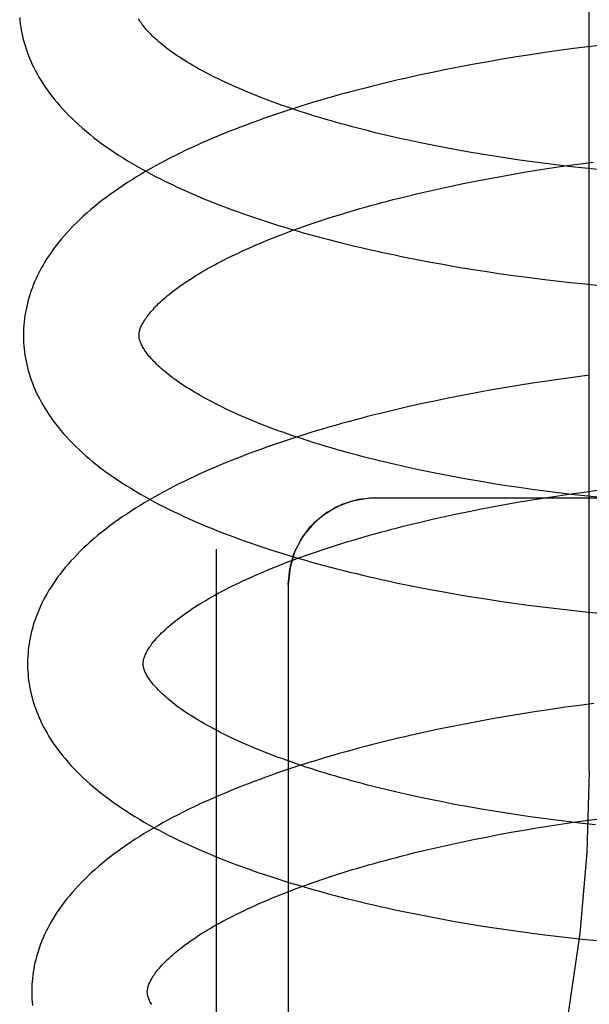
# Model space of a CAD drawing. Header units: inches. Extents: x 0 to 215, y 0 to 139.
# Tile 69 of 115: x 128.0995 to 128.1981, y 50.5714 to 50.7418. Entities that reach past the tile are written whole.
import ezdxf

# ---------------------------------------------------------------- set-up
doc = ezdxf.new("R2010")
doc.units = ezdxf.units.IN
doc.header["$LTSCALE"] = 11.804375
doc.header["$MEASUREMENT"] = 0
doc.linetypes.add('HIDDEN', pattern=[0.2, 0.1, -0.1])
doc.layers.add('DEFAULT_2', color=8, linetype='HIDDEN')

msp = doc.modelspace()

# ---------------------------------------------------------------- linework, layer by layer
at = {"layer": 'DEFAULT_2', "color": 8, "linetype": 'HIDDEN'}
for p, q in [((128.19806, 50.61178), (128.19806, 51.17428)), ((128.20036, 50.73742), (128.19787, 50.73712)), ((128.18795, 50.73574), (128.18549, 50.73536)), ((128.19042, 50.73611), (128.18795, 50.73574)), ((128.1929, 50.73646), (128.19042, 50.73611)), ((128.19538, 50.7368), (128.1929, 50.73646)), ((128.19787, 50.73712), (128.19538, 50.7368)), ((128.17816, 50.7341), (128.17574, 50.73364)), ((128.18059, 50.73454), (128.17816, 50.7341)), ((128.18303, 50.73496), (128.18059, 50.73454)), ((128.18549, 50.73536), (128.18303, 50.73496)), ((128.16858, 50.73218), (128.16622, 50.73165)), ((128.17095, 50.73268), (128.16858, 50.73218)), ((128.17333, 50.73317), (128.17095, 50.73268)), ((128.17574, 50.73364), (128.17333, 50.73317)), ((128.17094, 50.72008), (128.16887, 50.7205)), ((128.17303, 50.71968), (128.17094, 50.72008)), ((128.17515, 50.71928), (128.17303, 50.71968)), ((128.17729, 50.7189), (128.17515, 50.71928)), ((128.17945, 50.71853), (128.17729, 50.7189)), ((128.18163, 50.71818), (128.17945, 50.71853)), ((128.18383, 50.71784), (128.18163, 50.71818)), ((128.18605, 50.71751), (128.18383, 50.71784)), ((128.18828, 50.7172), (128.18605, 50.71751)), ((128.19052, 50.71691), (128.18828, 50.7172)), ((128.19278, 50.71663), (128.19052, 50.71691)), ((128.19425, 50.71655), (128.19652, 50.71686)), ((128.19652, 50.71686), (128.1988, 50.71716)), ((128.18307, 50.71475), (128.18528, 50.71514)), ((128.18528, 50.71514), (128.1875, 50.71552)), ((128.1875, 50.71552), (128.18974, 50.71587)), ((128.18974, 50.71587), (128.19199, 50.71622)), ((128.19199, 50.71622), (128.19425, 50.71655)), ((128.19504, 50.71636), (128.19278, 50.71663)), ((128.19732, 50.71611), (128.19504, 50.71636)), ((128.1996, 50.71587), (128.19732, 50.71611)), ((128.17444, 50.71307), (128.17656, 50.71351)), ((128.17656, 50.71351), (128.17871, 50.71394)), ((128.17871, 50.71394), (128.18088, 50.71435)), ((128.18088, 50.71435), (128.18307, 50.71475)), ((128.16618, 50.71118), (128.1682, 50.71167)), ((128.1682, 50.71167), (128.17026, 50.71215)), ((128.17026, 50.71215), (128.17233, 50.71262)), ((128.17233, 50.71262), (128.17444, 50.71307)), ((128.17035, 50.69992), (128.17274, 50.69948)), ((128.17274, 50.69948), (128.17515, 50.69906)), ((128.17515, 50.69906), (128.17758, 50.69866)), ((128.17758, 50.69866), (128.18002, 50.69828)), ((128.18002, 50.69828), (128.18247, 50.69791)), ((128.18247, 50.69791), (128.18493, 50.69757)), ((128.18493, 50.69757), (128.1874, 50.69723)), ((128.1874, 50.69723), (128.18988, 50.69692)), ((128.18988, 50.69692), (128.19237, 50.69662)), ((128.19237, 50.69662), (128.19486, 50.69635)), ((128.19486, 50.69635), (128.19736, 50.69609)), ((128.19736, 50.69609), (128.19986, 50.69584)), ((128.1932, 50.67962), (128.19073, 50.67926)), ((128.19568, 50.67995), (128.1932, 50.67962)), ((128.19816, 50.68027), (128.19568, 50.67995)), ((128.18094, 50.67768), (128.17852, 50.67724)), ((128.18337, 50.6781), (128.18094, 50.67768)), ((128.18582, 50.67851), (128.18337, 50.6781)), ((128.18827, 50.67889), (128.18582, 50.67851)), ((128.19073, 50.67926), (128.18827, 50.67889)), ((128.17371, 50.67631), (128.17134, 50.67582)), ((128.17611, 50.67679), (128.17371, 50.67631)), ((128.17852, 50.67724), (128.17611, 50.67679)), ((128.16897, 50.67532), (128.16663, 50.67479)), ((128.17134, 50.67582), (128.16897, 50.67532)), ((128.17087, 50.66345), (128.16881, 50.66388)), ((128.17296, 50.66304), (128.17087, 50.66345)), ((128.17508, 50.66264), (128.17296, 50.66304)), ((128.17722, 50.66225), (128.17508, 50.66264)), ((128.17937, 50.66188), (128.17722, 50.66225)), ((128.18155, 50.66152), (128.17937, 50.66188)), ((128.18375, 50.66117), (128.18155, 50.66152)), ((128.18597, 50.66084), (128.18375, 50.66117)), ((128.1882, 50.66052), (128.18597, 50.66084)), ((128.16102, 50.65908), (128.38102, 50.65908)), ((128.19045, 50.66022), (128.1882, 50.66052)), ((128.18822, 50.65872), (128.19046, 50.65908)), ((128.1927, 50.65993), (128.19045, 50.66022)), ((128.19046, 50.65908), (128.19271, 50.65943)), ((128.19497, 50.65966), (128.1927, 50.65993)), ((128.19271, 50.65943), (128.19497, 50.65976)), ((128.19497, 50.65976), (128.19724, 50.66007)), ((128.19725, 50.6594), (128.19497, 50.65966)), ((128.19724, 50.66007), (128.19951, 50.66037)), ((128.19953, 50.65916), (128.19725, 50.6594)), ((128.17728, 50.65672), (128.17943, 50.65715)), ((128.17943, 50.65715), (128.1816, 50.65756)), ((128.1816, 50.65756), (128.18379, 50.65796)), ((128.18379, 50.65796), (128.186, 50.65835)), ((128.186, 50.65835), (128.18822, 50.65872)), ((128.17097, 50.65536), (128.17305, 50.65582)), ((128.17305, 50.65582), (128.17516, 50.65628)), ((128.17516, 50.65628), (128.17728, 50.65672)), ((128.1669, 50.65439), (128.16892, 50.65488)), ((128.16892, 50.65488), (128.17097, 50.65536)), ((128.13352, 50.65019), (128.13352, 50.46086)), ((128.14602, 50.64408), (128.14602, 50.47118)), ((128.17057, 50.64322), (128.17295, 50.64278)), ((128.17295, 50.64278), (128.17535, 50.64236)), ((128.17535, 50.64236), (128.17776, 50.64196)), ((128.17776, 50.64196), (128.18019, 50.64157)), ((128.18019, 50.64157), (128.18262, 50.6412)), ((128.18262, 50.6412), (128.18507, 50.64085)), ((128.18507, 50.64085), (128.18753, 50.64052)), ((128.18753, 50.64052), (128.19, 50.6402)), ((128.19, 50.6402), (128.19248, 50.63991)), ((128.19248, 50.63991), (128.19496, 50.63962)), ((128.19496, 50.63962), (128.19744, 50.63936)), ((128.19744, 50.63936), (128.19993, 50.63911)), ((128.1964, 50.62316), (128.19393, 50.62283)), ((128.19888, 50.62348), (128.1964, 50.62316)), ((128.18654, 50.62171), (128.18409, 50.62131)), ((128.18899, 50.6221), (128.18654, 50.62171)), ((128.19146, 50.62247), (128.18899, 50.6221)), ((128.19393, 50.62283), (128.19146, 50.62247)), ((128.17683, 50.61999), (128.17443, 50.61952)), ((128.17924, 50.62045), (128.17683, 50.61999)), ((128.18166, 50.62089), (128.17924, 50.62045)), ((128.18409, 50.62131), (128.18166, 50.62089)), ((128.16969, 50.61852), (128.16735, 50.618)), ((128.17205, 50.61903), (128.16969, 50.61852)), ((128.17443, 50.61952), (128.17205, 50.61903)), ((128.1727, 50.60644), (128.17063, 50.60686)), ((128.1748, 50.60603), (128.1727, 50.60644)), ((128.17693, 50.60564), (128.1748, 50.60603)), ((128.17908, 50.60526), (128.17693, 50.60564)), ((128.18125, 50.60489), (128.17908, 50.60526)), ((128.18344, 50.60454), (128.18125, 50.60489)), ((128.18564, 50.6042), (128.18344, 50.60454)), ((128.18786, 50.60388), (128.18564, 50.6042)), ((128.1901, 50.60357), (128.18786, 50.60388)), ((128.19235, 50.60328), (128.1901, 50.60357)), ((128.19126, 50.6023), (128.1935, 50.60265)), ((128.19461, 50.603), (128.19235, 50.60328)), ((128.1935, 50.60265), (128.19576, 50.60298)), ((128.19688, 50.60273), (128.19461, 50.603)), ((128.19576, 50.60298), (128.19803, 50.60329)), ((128.19916, 50.60248), (128.19688, 50.60273)), ((128.19803, 50.60329), (128.20031, 50.60359)), ((128.1824, 50.60079), (128.18459, 50.60119)), ((128.18459, 50.60119), (128.1868, 50.60157)), ((128.1868, 50.60157), (128.18902, 50.60195)), ((128.18902, 50.60195), (128.19126, 50.6023)), ((128.17385, 50.59905), (128.17595, 50.5995)), ((128.17595, 50.5995), (128.17808, 50.59994)), ((128.17808, 50.59994), (128.18023, 50.60037)), ((128.18023, 50.60037), (128.1824, 50.60079)), ((128.1677, 50.59762), (128.16972, 50.59811)), ((128.16972, 50.59811), (128.17177, 50.59859)), ((128.17177, 50.59859), (128.17385, 50.59905)), ((128.17008, 50.58666), (128.17245, 50.58621)), ((128.17245, 50.58621), (128.17484, 50.58578)), ((128.17484, 50.58578), (128.17725, 50.58537)), ((128.17725, 50.58537), (128.17966, 50.58498)), ((128.17966, 50.58498), (128.1821, 50.5846)), ((128.1821, 50.5846), (128.18454, 50.58424)), ((128.18454, 50.58424), (128.18699, 50.5839)), ((128.18699, 50.5839), (128.18945, 50.58357)), ((128.18945, 50.58357), (128.19193, 50.58327)), ((128.19193, 50.58327), (128.1944, 50.58297)), ((128.1944, 50.58297), (128.19688, 50.5827)), ((128.19688, 50.5827), (128.19937, 50.58245))]:
    msp.add_line(p, q, dxfattribs=at)
for points in [[(128.09953, 50.74217), (128.09958, 50.74163), (128.09964, 50.74109), (128.09972, 50.74055), (128.09981, 50.74002), (128.09991, 50.73948), (128.10003, 50.73894), (128.10016, 50.7384), (128.1003, 50.73786), (128.10046, 50.73732), (128.10063, 50.73678), (128.10082, 50.73624), (128.10102, 50.7357), (128.10123, 50.73515), (128.10146, 50.73461), (128.10171, 50.73407), (128.10197, 50.73352), (128.10225, 50.73297), (128.10254, 50.73242), (128.10285, 50.73187), (128.10318, 50.73132), (128.10353, 50.73077), (128.1039, 50.73022), (128.10428, 50.72967), (128.10468, 50.72911), (128.1051, 50.72856), (128.10554, 50.728), (128.106, 50.72745), (128.10648, 50.72689), (128.10698, 50.72634), (128.10749, 50.72578), (128.10803, 50.72523), (128.10859, 50.72468), (128.10917, 50.72413), (128.10976, 50.72359), (128.11038, 50.72305), (128.11101, 50.72251), (128.11166, 50.72197), (128.11232, 50.72144), (128.11301, 50.72092), (128.11371, 50.7204), (128.11442, 50.71988), (128.11515, 50.71938), (128.11589, 50.71887), (128.11665, 50.71838), (128.11742, 50.71789), (128.1182, 50.7174), (128.119, 50.71693), (128.11981, 50.71646), (128.12063, 50.71599), (128.12146, 50.71553), (128.1223, 50.71508), (128.12315, 50.71463), (128.12402, 50.71419), (128.12489, 50.71376), (128.12578, 50.71333), (128.12667, 50.71291), (128.12758, 50.71249), (128.12849, 50.71208), (128.12941, 50.71168), (128.13035, 50.71128), (128.13129, 50.71088), (128.13224, 50.71049), (128.1332, 50.71011), (128.13417, 50.70973), (128.13515, 50.70936), (128.13614, 50.70899), (128.13714, 50.70862), (128.13814, 50.70827), (128.13915, 50.70791), (128.14017, 50.70756), (128.1412, 50.70722), (128.14224, 50.70688), (128.14328, 50.70655), (128.14433, 50.70622), (128.14539, 50.7059), (128.14646, 50.70558), (128.14753, 50.70526), (128.14861, 50.70495), (128.1497, 50.70465), (128.1508, 50.70435), (128.1519, 50.70405), (128.15301, 50.70376), (128.15413, 50.70347), (128.15525, 50.70319), (128.15637, 50.70291), (128.15751, 50.70263), (128.15865, 50.70237), (128.15979, 50.7021), (128.16095, 50.70184), (128.1621, 50.70158), (128.16327, 50.70133), (128.16443, 50.70109), (128.16561, 50.70084), (128.16678, 50.70061), (128.16797, 50.70037), (128.17035, 50.69992)], [(128.16887, 50.7205), (128.16683, 50.72094), (128.16582, 50.72116), (128.16482, 50.72138), (128.16382, 50.72161), (128.16283, 50.72184), (128.16186, 50.72207), (128.16088, 50.72231), (128.15992, 50.72255), (128.15897, 50.72279), (128.15802, 50.72303), (128.15708, 50.72328), (128.15616, 50.72353), (128.15524, 50.72378), (128.15433, 50.72403), (128.15343, 50.72429), (128.15254, 50.72455), (128.15166, 50.72481), (128.15079, 50.72507), (128.14992, 50.72534), (128.14907, 50.72561), (128.14823, 50.72588), (128.1474, 50.72615), (128.14659, 50.72642), (128.14578, 50.7267), (128.14498, 50.72698), (128.1442, 50.72725), (128.14342, 50.72753), (128.14266, 50.72782), (128.14191, 50.7281), (128.14117, 50.72838), (128.14044, 50.72867), (128.13973, 50.72895), (128.13903, 50.72924), (128.13833, 50.72953), (128.13766, 50.72982), (128.13699, 50.73011), (128.13634, 50.7304), (128.1357, 50.73069), (128.13507, 50.73098), (128.13445, 50.73127), (128.13385, 50.73156), (128.13326, 50.73185), (128.13268, 50.73214), (128.13212, 50.73244), (128.13157, 50.73273), (128.13103, 50.73302), (128.1305, 50.73331), (128.12999, 50.73359), (128.12949, 50.73388), (128.12901, 50.73417), (128.12854, 50.73445), (128.12808, 50.73474), (128.12763, 50.73502), (128.1272, 50.7353), (128.12678, 50.73558), (128.12638, 50.73585), (128.12599, 50.73613), (128.12561, 50.7364), (128.12524, 50.73667), (128.12489, 50.73694), (128.12455, 50.73721), (128.12422, 50.73747), (128.1239, 50.73773), (128.1236, 50.73799), (128.12331, 50.73824), (128.12303, 50.73849), (128.12276, 50.73874), (128.12251, 50.73898), (128.12227, 50.73922), (128.12204, 50.73945), (128.12182, 50.73968), (128.12161, 50.73991), (128.12142, 50.74013), (128.12123, 50.74035), (128.12105, 50.74057), (128.12089, 50.74078), (128.12073, 50.74099), (128.12059, 50.74119), (128.12045, 50.74139), (128.12033, 50.74158), (128.12021, 50.74177), (128.12011, 50.74195)], [(128.16622, 50.73165), (128.16505, 50.73139), (128.16389, 50.73111), (128.16273, 50.73084), (128.16158, 50.73056), (128.16043, 50.73027), (128.15929, 50.72998), (128.15815, 50.72969), (128.15702, 50.72939), (128.15589, 50.72909), (128.15478, 50.72878), (128.15366, 50.72847), (128.15256, 50.72815), (128.15146, 50.72783), (128.15037, 50.72751), (128.14928, 50.72718), (128.1482, 50.72685), (128.14713, 50.72651), (128.14607, 50.72617), (128.14501, 50.72582), (128.14396, 50.72547), (128.14292, 50.72511), (128.14189, 50.72475), (128.14087, 50.72439), (128.13985, 50.72402), (128.13884, 50.72364), (128.13784, 50.72327), (128.13685, 50.72288), (128.13586, 50.72249), (128.13489, 50.7221), (128.13392, 50.7217), (128.13296, 50.7213), (128.13201, 50.72089), (128.13107, 50.72048), (128.13014, 50.72006), (128.12922, 50.71964), (128.12831, 50.71921), (128.12741, 50.71877), (128.12652, 50.71833), (128.12563, 50.71789), (128.12476, 50.71744), (128.1239, 50.71698), (128.12305, 50.71652), (128.12221, 50.71605), (128.12138, 50.71558), (128.12057, 50.7151), (128.11976, 50.71461), (128.11897, 50.71412), (128.11819, 50.71363), (128.11742, 50.71312), (128.11666, 50.71261), (128.11592, 50.7121), (128.11519, 50.71157), (128.11447, 50.71105), (128.11377, 50.71051), (128.11309, 50.70998), (128.11242, 50.70944), (128.11177, 50.70889), (128.11114, 50.70834), (128.11052, 50.70779), (128.10993, 50.70723), (128.10935, 50.70667), (128.10879, 50.70611), (128.10825, 50.70555), (128.10773, 50.70499), (128.10723, 50.70442), (128.10674, 50.70386), (128.10628, 50.70329), (128.10584, 50.70272), (128.10541, 50.70216), (128.10501, 50.70159), (128.10462, 50.70103), (128.10425, 50.70047), (128.10391, 50.69991), (128.10357, 50.69935), (128.10326, 50.69879), (128.10296, 50.69823), (128.10268, 50.69768), (128.10242, 50.69712), (128.10217, 50.69657), (128.10194, 50.69602), (128.10173, 50.69547), (128.10153, 50.69492), (128.10134, 50.69438), (128.10117, 50.69383), (128.10101, 50.69329), (128.10087, 50.69275), (128.10074, 50.6922), (128.10063, 50.69166), (128.10052, 50.69112), (128.10043, 50.69058), (128.10036, 50.69004), (128.1003, 50.6895), (128.10025, 50.68897), (128.10021, 50.68843), (128.10019, 50.68789), (128.10018, 50.68735), (128.10018, 50.68691)], [(128.12018, 50.68716), (128.12018, 50.68726), (128.12018, 50.68738), (128.1202, 50.6875), (128.12021, 50.68762), (128.12023, 50.68774), (128.12026, 50.68788), (128.1203, 50.68801), (128.12034, 50.68816), (128.12039, 50.68831), (128.12045, 50.68847), (128.12052, 50.68864), (128.12059, 50.68881), (128.12068, 50.68899), (128.12078, 50.68918), (128.12088, 50.68937), (128.12099, 50.68956), (128.12111, 50.68976), (128.12125, 50.68996), (128.12139, 50.69017), (128.12154, 50.69038), (128.1217, 50.69059), (128.12187, 50.69081), (128.12205, 50.69104), (128.12224, 50.69127), (128.12244, 50.6915), (128.12266, 50.69174), (128.12288, 50.69198), (128.12312, 50.69223), (128.12337, 50.69248), (128.12363, 50.69273), (128.1239, 50.69299), (128.12419, 50.69325), (128.12449, 50.69352), (128.1248, 50.69379), (128.12512, 50.69406), (128.12546, 50.69433), (128.12581, 50.69461), (128.12617, 50.69489), (128.12654, 50.69517), (128.12693, 50.69546), (128.12733, 50.69575), (128.12775, 50.69604), (128.12817, 50.69633), (128.12861, 50.69663), (128.12907, 50.69692), (128.12953, 50.69722), (128.13001, 50.69752), (128.13051, 50.69782), (128.13101, 50.69812), (128.13153, 50.69842), (128.13206, 50.69873), (128.13261, 50.69903), (128.13317, 50.69934), (128.13374, 50.69965), (128.13433, 50.69995), (128.13493, 50.70026), (128.13554, 50.70057), (128.13617, 50.70088), (128.1368, 50.70118), (128.13745, 50.70149), (128.13811, 50.7018), (128.13879, 50.7021), (128.13948, 50.70241), (128.14017, 50.70272), (128.14089, 50.70302), (128.14161, 50.70332), (128.14234, 50.70363), (128.14309, 50.70393), (128.14385, 50.70423), (128.14462, 50.70453), (128.1454, 50.70483), (128.1462, 50.70513), (128.147, 50.70542), (128.14782, 50.70572), (128.14864, 50.70601), (128.14948, 50.7063), (128.15033, 50.70659), (128.15118, 50.70688), (128.15205, 50.70717), (128.15293, 50.70745), (128.15382, 50.70773), (128.15472, 50.70801), (128.15562, 50.70829), (128.15654, 50.70857), (128.15746, 50.70884), (128.1584, 50.70911), (128.15934, 50.70938), (128.1603, 50.70964), (128.16126, 50.70991), (128.16222, 50.71017), (128.1632, 50.71042), (128.16419, 50.71068), (128.16518, 50.71093), (128.16618, 50.71118)], [(128.10018, 50.68691), (128.10019, 50.68645), (128.10021, 50.68592), (128.10025, 50.68538), (128.1003, 50.68485), (128.10036, 50.68431), (128.10044, 50.68378), (128.10053, 50.68324), (128.10063, 50.68271), (128.10074, 50.68217), (128.10087, 50.68163), (128.10101, 50.6811), (128.10117, 50.68056), (128.10134, 50.68002), (128.10152, 50.67948), (128.10172, 50.67894), (128.10194, 50.6784), (128.10216, 50.67786), (128.10241, 50.67732), (128.10267, 50.67677), (128.10294, 50.67623), (128.10324, 50.67568), (128.10354, 50.67514), (128.10387, 50.67459), (128.10421, 50.67404), (128.10457, 50.67349), (128.10495, 50.67294), (128.10535, 50.67238), (128.10577, 50.67183), (128.10621, 50.67128), (128.10666, 50.67073), (128.10713, 50.67017), (128.10763, 50.66962), (128.10814, 50.66907), (128.10868, 50.66852), (128.10923, 50.66797), (128.1098, 50.66742), (128.11039, 50.66688), (128.111, 50.66634), (128.11162, 50.6658), (128.11227, 50.66527), (128.11293, 50.66474), (128.1136, 50.66422), (128.11429, 50.6637), (128.115, 50.66319), (128.11572, 50.66269), (128.11646, 50.66218), (128.11721, 50.66169), (128.11798, 50.6612), (128.11876, 50.66072), (128.11955, 50.66024), (128.12035, 50.65977), (128.12117, 50.6593), (128.12199, 50.65884), (128.12283, 50.65839), (128.12368, 50.65794), (128.12453, 50.6575), (128.1254, 50.65707), (128.12628, 50.65664), (128.12717, 50.65622), (128.12807, 50.65581), (128.12898, 50.65539), (128.12989, 50.65499), (128.13082, 50.65459), (128.13176, 50.65419), (128.1327, 50.65381), (128.13366, 50.65342), (128.13462, 50.65304), (128.13559, 50.65267), (128.13657, 50.6523), (128.13756, 50.65194), (128.13856, 50.65158), (128.13957, 50.65123), (128.14058, 50.65088), (128.1416, 50.65054), (128.14263, 50.6502), (128.14367, 50.64986), (128.14471, 50.64953), (128.14577, 50.64921), (128.14683, 50.64889), (128.14789, 50.64858), (128.14897, 50.64827), (128.15005, 50.64796), (128.15114, 50.64766), (128.15223, 50.64736), (128.15333, 50.64707), (128.15444, 50.64678), (128.15556, 50.6465), (128.15668, 50.64622), (128.15781, 50.64595), (128.15894, 50.64568), (128.16008, 50.64541), (128.16122, 50.64515), (128.16237, 50.64489), (128.16353, 50.64464), (128.16469, 50.64439), (128.16586, 50.64415), (128.16703, 50.64391), (128.1682, 50.64368), (128.17057, 50.64322)], [(128.16881, 50.66388), (128.16678, 50.66431), (128.16577, 50.66454), (128.16477, 50.66476), (128.16378, 50.66499), (128.1628, 50.66523), (128.16182, 50.66546), (128.16085, 50.6657), (128.1599, 50.66594), (128.15895, 50.66619), (128.158, 50.66643), (128.15707, 50.66668), (128.15615, 50.66694), (128.15524, 50.66719), (128.15433, 50.66745), (128.15344, 50.66771), (128.15255, 50.66797), (128.15168, 50.66823), (128.15081, 50.6685), (128.14996, 50.66876), (128.14911, 50.66904), (128.14828, 50.66931), (128.14746, 50.66958), (128.14665, 50.66986), (128.14584, 50.67013), (128.14505, 50.67041), (128.14428, 50.67069), (128.14351, 50.67098), (128.14276, 50.67126), (128.14201, 50.67154), (128.14128, 50.67183), (128.14057, 50.67212), (128.13986, 50.6724), (128.13916, 50.67269), (128.13848, 50.67298), (128.13781, 50.67327), (128.13716, 50.67356), (128.13651, 50.67385), (128.13588, 50.67415), (128.13526, 50.67444), (128.13465, 50.67473), (128.13406, 50.67502), (128.13348, 50.67531), (128.13291, 50.67561), (128.13236, 50.6759), (128.13182, 50.67619), (128.13129, 50.67648), (128.13078, 50.67677), (128.13028, 50.67705), (128.12979, 50.67734), (128.12932, 50.67763), (128.12885, 50.67791), (128.12841, 50.67819), (128.12797, 50.67847), (128.12755, 50.67875), (128.12714, 50.67903), (128.12675, 50.67931), (128.12636, 50.67958), (128.126, 50.67985), (128.12564, 50.68012), (128.1253, 50.68039), (128.12497, 50.68065), (128.12465, 50.68091), (128.12435, 50.68117), (128.12405, 50.68142), (128.12377, 50.68168), (128.12351, 50.68192), (128.12325, 50.68217), (128.12301, 50.68241), (128.12277, 50.68265), (128.12255, 50.68288), (128.12234, 50.68311), (128.12215, 50.68333), (128.12196, 50.68355), (128.12178, 50.68377), (128.12162, 50.68398), (128.12146, 50.68418), (128.12132, 50.68439), (128.12118, 50.68458), (128.12105, 50.68478), (128.12094, 50.68497), (128.12083, 50.68516), (128.12073, 50.68534), (128.12064, 50.68552), (128.12056, 50.68569), (128.12048, 50.68585), (128.12042, 50.68601), (128.12037, 50.68616), (128.12032, 50.68631), (128.12028, 50.68645), (128.12025, 50.68658), (128.12022, 50.6867), (128.1202, 50.68682), (128.12019, 50.68694), (128.12018, 50.68706), (128.12018, 50.68716)], [(128.16663, 50.67479), (128.16547, 50.67452), (128.16431, 50.67425), (128.16315, 50.67397), (128.162, 50.67369), (128.16086, 50.67341), (128.15972, 50.67312), (128.15859, 50.67282), (128.15747, 50.67252), (128.15635, 50.67222), (128.15523, 50.67191), (128.15413, 50.6716), (128.15302, 50.67129), (128.15193, 50.67097), (128.15084, 50.67064), (128.14976, 50.67031), (128.14869, 50.66998), (128.14762, 50.66964), (128.14656, 50.6693), (128.14551, 50.66896), (128.14447, 50.6686), (128.14343, 50.66825), (128.14241, 50.66789), (128.14138, 50.66752), (128.14037, 50.66716), (128.13937, 50.66678), (128.13837, 50.6664), (128.13738, 50.66602), (128.1364, 50.66563), (128.13543, 50.66524), (128.13447, 50.66484), (128.13352, 50.66444), (128.13257, 50.66403), (128.13164, 50.66362), (128.13071, 50.6632), (128.12979, 50.66278), (128.12889, 50.66235), (128.12799, 50.66191), (128.1271, 50.66148), (128.12622, 50.66103), (128.12536, 50.66058), (128.1245, 50.66012), (128.12365, 50.65966), (128.12282, 50.6592), (128.12199, 50.65872), (128.12118, 50.65824), (128.12038, 50.65776), (128.11959, 50.65727), (128.11881, 50.65677), (128.11805, 50.65627), (128.11729, 50.65576), (128.11656, 50.65525), (128.11583, 50.65473), (128.11512, 50.6542), (128.11443, 50.65367), (128.11375, 50.65314), (128.11308, 50.6526), (128.11244, 50.65205), (128.11181, 50.6515), (128.1112, 50.65095), (128.1106, 50.6504), (128.11002, 50.64984), (128.10947, 50.64928), (128.10893, 50.64871), (128.10841, 50.64815), (128.10791, 50.64758), (128.10743, 50.64702), (128.10696, 50.64645), (128.10652, 50.64589), (128.1061, 50.64532), (128.1057, 50.64476), (128.10531, 50.6442), (128.10495, 50.64363), (128.1046, 50.64307), (128.10427, 50.64252), (128.10396, 50.64196), (128.10367, 50.6414), (128.10339, 50.64085), (128.10313, 50.6403), (128.10288, 50.63975), (128.10265, 50.6392), (128.10244, 50.63865), (128.10224, 50.63811), (128.10205, 50.63756), (128.10188, 50.63702), (128.10173, 50.63648), (128.10159, 50.63594), (128.10146, 50.6354), (128.10134, 50.63486), (128.10124, 50.63432), (128.10115, 50.63378), (128.10108, 50.63324), (128.10102, 50.63271), (128.10097, 50.63217), (128.10093, 50.63163), (128.10091, 50.6311), (128.1009, 50.63056), (128.1009, 50.63012)], [(128.14602, 50.64408), (128.14626, 50.64674), (128.14698, 50.64937), (128.14817, 50.65182), (128.1498, 50.65404), (128.15186, 50.65597), (128.15431, 50.6575), (128.15708, 50.65856), (128.16006, 50.65905), (128.16102, 50.65908)], [(128.16102, 50.65908), (128.15808, 50.65879), (128.15527, 50.65794), (128.15268, 50.65655), (128.15041, 50.65469), (128.14855, 50.65242), (128.14716, 50.64983), (128.14631, 50.64701), (128.14602, 50.64408)], [(128.1209, 50.63037), (128.1209, 50.63047), (128.1209, 50.63059), (128.12092, 50.63071), (128.12093, 50.63083), (128.12095, 50.63095), (128.12098, 50.63108), (128.12102, 50.63122), (128.12106, 50.63137), (128.12111, 50.63152), (128.12117, 50.63168), (128.12124, 50.63185), (128.12131, 50.63202), (128.1214, 50.6322), (128.1215, 50.63239), (128.1216, 50.63258), (128.12171, 50.63277), (128.12183, 50.63297), (128.12197, 50.63317), (128.12211, 50.63338), (128.12226, 50.63359), (128.12242, 50.6338), (128.12259, 50.63402), (128.12277, 50.63425), (128.12296, 50.63447), (128.12316, 50.63471), (128.12338, 50.63495), (128.1236, 50.63519), (128.12384, 50.63544), (128.12409, 50.63569), (128.12435, 50.63594), (128.12463, 50.6362), (128.12491, 50.63646), (128.12521, 50.63673), (128.12552, 50.63699), (128.12584, 50.63727), (128.12618, 50.63754), (128.12653, 50.63782), (128.12689, 50.6381), (128.12726, 50.63838), (128.12765, 50.63867), (128.12805, 50.63896), (128.12847, 50.63925), (128.12889, 50.63954), (128.12933, 50.63984), (128.12979, 50.64013), (128.13025, 50.64043), (128.13073, 50.64073), (128.13123, 50.64103), (128.13173, 50.64133), (128.13225, 50.64163), (128.13278, 50.64194), (128.13333, 50.64224), (128.13389, 50.64255), (128.13446, 50.64285), (128.13505, 50.64316), (128.13565, 50.64347), (128.13626, 50.64378), (128.13689, 50.64408), (128.13752, 50.64439), (128.13817, 50.6447), (128.13883, 50.64501), (128.13951, 50.64531), (128.1402, 50.64562), (128.14089, 50.64592), (128.14161, 50.64623), (128.14233, 50.64653), (128.14306, 50.64684), (128.14381, 50.64714), (128.14457, 50.64744), (128.14534, 50.64774), (128.14612, 50.64804), (128.14691, 50.64834), (128.14772, 50.64863), (128.14854, 50.64893), (128.14936, 50.64922), (128.1502, 50.64951), (128.15105, 50.6498), (128.1519, 50.65009), (128.15277, 50.65038), (128.15365, 50.65066), (128.15454, 50.65094), (128.15543, 50.65122), (128.15634, 50.6515), (128.15726, 50.65177), (128.15818, 50.65205), (128.15912, 50.65232), (128.16006, 50.65259), (128.16101, 50.65285), (128.16197, 50.65311), (128.16294, 50.65338), (128.16392, 50.65363), (128.16491, 50.65389), (128.1659, 50.65414), (128.1669, 50.65439)], [(128.1009, 50.63012), (128.10091, 50.62966), (128.10093, 50.62913), (128.10097, 50.62859), (128.10102, 50.62806), (128.10108, 50.62752), (128.10116, 50.62699), (128.10125, 50.62645), (128.10135, 50.62592), (128.10146, 50.62538), (128.10159, 50.62484), (128.10173, 50.62431), (128.10189, 50.62377), (128.10206, 50.62323), (128.10224, 50.62269), (128.10244, 50.62215), (128.10266, 50.62161), (128.10288, 50.62107), (128.10313, 50.62053), (128.10339, 50.61999), (128.10366, 50.61944), (128.10395, 50.6189), (128.10426, 50.61835), (128.10459, 50.6178), (128.10493, 50.61725), (128.10529, 50.6167), (128.10567, 50.61615), (128.10607, 50.6156), (128.10649, 50.61504), (128.10692, 50.61449), (128.10738, 50.61394), (128.10785, 50.61338), (128.10835, 50.61283), (128.10886, 50.61228), (128.1094, 50.61173), (128.10995, 50.61118), (128.11052, 50.61063), (128.11111, 50.61009), (128.11172, 50.60955), (128.11235, 50.60901), (128.11299, 50.60848), (128.11365, 50.60795), (128.11433, 50.60743), (128.11502, 50.60691), (128.11573, 50.6064), (128.11645, 50.60589), (128.11719, 50.60539), (128.11794, 50.60489), (128.1187, 50.60441), (128.11948, 50.60392), (128.12027, 50.60345), (128.12107, 50.60297), (128.12189, 50.60251), (128.12271, 50.60205), (128.12355, 50.6016), (128.12439, 50.60116), (128.12525, 50.60072), (128.12612, 50.60028), (128.127, 50.59985), (128.12788, 50.59943), (128.12878, 50.59902), (128.12969, 50.59861), (128.13061, 50.5982), (128.13154, 50.5978), (128.13247, 50.59741), (128.13342, 50.59702), (128.13437, 50.59663), (128.13533, 50.59626), (128.13631, 50.59588), (128.13729, 50.59551), (128.13827, 50.59515), (128.13927, 50.59479), (128.14028, 50.59444), (128.14129, 50.59409), (128.14231, 50.59375), (128.14334, 50.59341), (128.14438, 50.59308), (128.14542, 50.59275), (128.14647, 50.59242), (128.14753, 50.5921), (128.1486, 50.59179), (128.14967, 50.59148), (128.15075, 50.59117), (128.15184, 50.59087), (128.15294, 50.59057), (128.15404, 50.59028), (128.15515, 50.58999), (128.15626, 50.58971), (128.15738, 50.58943), (128.15851, 50.58916), (128.15964, 50.58889), (128.16078, 50.58862), (128.16192, 50.58836), (128.16307, 50.58811), (128.16423, 50.58785), (128.16539, 50.58761), (128.16655, 50.58736), (128.16772, 50.58712), (128.17008, 50.58666)], [(128.17063, 50.60686), (128.16858, 50.60729), (128.16756, 50.60751), (128.16656, 50.60773), (128.16556, 50.60796), (128.16457, 50.60819), (128.16358, 50.60842), (128.16261, 50.60866), (128.16164, 50.60889), (128.16068, 50.60913), (128.15973, 50.60938), (128.15879, 50.60962), (128.15786, 50.60987), (128.15694, 50.61013), (128.15602, 50.61038), (128.15512, 50.61064), (128.15422, 50.61089), (128.15334, 50.61116), (128.15246, 50.61142), (128.1516, 50.61168), (128.15074, 50.61195), (128.1499, 50.61222), (128.14907, 50.61249), (128.14824, 50.61277), (128.14743, 50.61304), (128.14663, 50.61332), (128.14584, 50.6136), (128.14506, 50.61388), (128.14429, 50.61416), (128.14354, 50.61444), (128.1428, 50.61473), (128.14207, 50.61501), (128.14135, 50.6153), (128.14064, 50.61559), (128.13995, 50.61588), (128.13926, 50.61617), (128.13859, 50.61646), (128.13793, 50.61675), (128.13729, 50.61704), (128.13666, 50.61733), (128.13604, 50.61762), (128.13543, 50.61791), (128.13484, 50.6182), (128.13425, 50.61849), (128.13369, 50.61879), (128.13313, 50.61908), (128.13259, 50.61937), (128.13206, 50.61966), (128.13154, 50.61995), (128.13104, 50.62024), (128.13055, 50.62052), (128.13008, 50.62081), (128.12962, 50.62109), (128.12917, 50.62138), (128.12873, 50.62166), (128.12831, 50.62194), (128.1279, 50.62222), (128.1275, 50.62249), (128.12712, 50.62276), (128.12675, 50.62304), (128.1264, 50.6233), (128.12605, 50.62357), (128.12572, 50.62383), (128.1254, 50.62409), (128.1251, 50.62435), (128.1248, 50.62461), (128.12452, 50.62486), (128.12425, 50.62511), (128.12399, 50.62535), (128.12375, 50.62559), (128.12352, 50.62583), (128.1233, 50.62606), (128.12309, 50.62629), (128.12289, 50.62651), (128.1227, 50.62673), (128.12252, 50.62695), (128.12236, 50.62716), (128.1222, 50.62737), (128.12205, 50.62757), (128.12192, 50.62777), (128.12179, 50.62796), (128.12167, 50.62815), (128.12156, 50.62834), (128.12146, 50.62852), (128.12137, 50.6287), (128.12129, 50.62887), (128.12121, 50.62904), (128.12115, 50.6292), (128.12109, 50.62936), (128.12104, 50.62951), (128.121, 50.62965), (128.12097, 50.62978), (128.12094, 50.62991), (128.12092, 50.63003), (128.12091, 50.63015), (128.1209, 50.63026), (128.1209, 50.63037)], [(128.16735, 50.618), (128.16618, 50.61773), (128.16503, 50.61746), (128.16387, 50.61718), (128.16272, 50.6169), (128.16158, 50.61662), (128.16044, 50.61633), (128.15931, 50.61603), (128.15818, 50.61573), (128.15706, 50.61543), (128.15595, 50.61512), (128.15484, 50.61481), (128.15374, 50.6145), (128.15265, 50.61418), (128.15156, 50.61385), (128.15048, 50.61352), (128.14941, 50.61319), (128.14834, 50.61285), (128.14728, 50.61251), (128.14623, 50.61216), (128.14519, 50.61181), (128.14415, 50.61146), (128.14312, 50.6111), (128.1421, 50.61073), (128.14109, 50.61036), (128.14008, 50.60999), (128.13909, 50.60961), (128.1381, 50.60923), (128.13712, 50.60884), (128.13615, 50.60845), (128.13519, 50.60805), (128.13423, 50.60764), (128.13329, 50.60724), (128.13235, 50.60682), (128.13142, 50.60641), (128.13051, 50.60598), (128.1296, 50.60555), (128.1287, 50.60512), (128.12782, 50.60468), (128.12694, 50.60424), (128.12607, 50.60379), (128.12521, 50.60333), (128.12437, 50.60287), (128.12353, 50.6024), (128.12271, 50.60193), (128.12189, 50.60145), (128.12109, 50.60097), (128.1203, 50.60048), (128.11953, 50.59998), (128.11876, 50.59948), (128.11801, 50.59897), (128.11728, 50.59846), (128.11655, 50.59794), (128.11584, 50.59741), (128.11515, 50.59688), (128.11447, 50.59635), (128.1138, 50.59581), (128.11316, 50.59526), (128.11253, 50.59471), (128.11191, 50.59416), (128.11132, 50.5936), (128.11074, 50.59305), (128.11018, 50.59248), (128.10965, 50.59192), (128.10913, 50.59136), (128.10863, 50.59079), (128.10815, 50.59023), (128.10769, 50.58966), (128.10725, 50.5891), (128.10682, 50.58853), (128.10642, 50.58797), (128.10604, 50.58741), (128.10567, 50.58684), (128.10532, 50.58628), (128.10499, 50.58573), (128.10468, 50.58517), (128.10439, 50.58461), (128.10411, 50.58406), (128.10385, 50.58351), (128.1036, 50.58296), (128.10337, 50.58241), (128.10316, 50.58186), (128.10296, 50.58132), (128.10277, 50.58077), (128.1026, 50.58023), (128.10245, 50.57969), (128.10231, 50.57915), (128.10218, 50.57861), (128.10206, 50.57807), (128.10196, 50.57753), (128.10187, 50.57699), (128.1018, 50.57645), (128.10174, 50.57591), (128.10169, 50.57538), (128.10165, 50.57484), (128.10163, 50.57431), (128.10162, 50.57377), (128.10162, 50.57332)], [(128.19806, 50.61178), (128.19766, 50.59769), (128.19647, 50.58366), (128.19447, 50.56989), (128.19163, 50.55648), (128.18781, 50.54335), (128.18313, 50.53123), (128.17774, 50.52054), (128.17171, 50.51134), (128.16521, 50.50372), (128.15823, 50.49756), (128.15086, 50.49281), (128.14318, 50.48944), (128.1353, 50.48744), (128.12741, 50.48678)], [(128.12162, 50.57358), (128.12162, 50.57369), (128.12163, 50.57381), (128.12164, 50.57393), (128.12165, 50.57405), (128.12168, 50.57418), (128.12171, 50.57431), (128.12174, 50.57446), (128.12179, 50.5746), (128.12184, 50.57476), (128.1219, 50.57492), (128.12197, 50.57509), (128.12205, 50.57526), (128.12214, 50.57544), (128.12223, 50.57562), (128.12233, 50.57581), (128.12245, 50.576), (128.12257, 50.5762), (128.1227, 50.5764), (128.12284, 50.57661), (128.12299, 50.57682), (128.12315, 50.57703), (128.12333, 50.57726), (128.12351, 50.57748), (128.1237, 50.57771), (128.12391, 50.57794), (128.12412, 50.57818), (128.12435, 50.57843), (128.12459, 50.57867), (128.12484, 50.57892), (128.1251, 50.57918), (128.12538, 50.57944), (128.12566, 50.5797), (128.12596, 50.57996), (128.12627, 50.58023), (128.1266, 50.5805), (128.12693, 50.58078), (128.12728, 50.58106), (128.12765, 50.58134), (128.12802, 50.58162), (128.12841, 50.58191), (128.12881, 50.58219), (128.12923, 50.58249), (128.12966, 50.58278), (128.1301, 50.58307), (128.13055, 50.58337), (128.13102, 50.58367), (128.1315, 50.58396), (128.13199, 50.58427), (128.1325, 50.58457), (128.13302, 50.58487), (128.13356, 50.58517), (128.1341, 50.58548), (128.13467, 50.58579), (128.13524, 50.58609), (128.13583, 50.5864), (128.13643, 50.58671), (128.13704, 50.58701), (128.13766, 50.58732), (128.1383, 50.58763), (128.13895, 50.58794), (128.13962, 50.58824), (128.14029, 50.58855), (128.14098, 50.58886), (128.14168, 50.58916), (128.14239, 50.58947), (128.14311, 50.58977), (128.14385, 50.59007), (128.1446, 50.59037), (128.14536, 50.59068), (128.14613, 50.59098), (128.14691, 50.59127), (128.1477, 50.59157), (128.14851, 50.59187), (128.14933, 50.59216), (128.15015, 50.59246), (128.15099, 50.59275), (128.15184, 50.59304), (128.1527, 50.59332), (128.15356, 50.59361), (128.15444, 50.59389), (128.15533, 50.59417), (128.15623, 50.59445), (128.15714, 50.59473), (128.15805, 50.59501), (128.15898, 50.59528), (128.15991, 50.59555), (128.16086, 50.59582), (128.16181, 50.59608), (128.16277, 50.59634), (128.16374, 50.5966), (128.16472, 50.59686), (128.1657, 50.59712), (128.1667, 50.59737), (128.1677, 50.59762)], [(128.10162, 50.57332), (128.10163, 50.57287), (128.10165, 50.57233), (128.10169, 50.57179), (128.10174, 50.57125)], [(128.12238, 50.57139), (128.12227, 50.57158), (128.12217, 50.57176), (128.12208, 50.57194), (128.122, 50.57211), (128.12192, 50.57227), (128.12186, 50.57243), (128.12181, 50.57258), (128.12176, 50.57273), (128.12172, 50.57286), (128.12169, 50.57299), (128.12166, 50.57312), (128.12164, 50.57324), (128.12163, 50.57336), (128.12162, 50.57347), (128.12162, 50.57358)]]:
    msp.add_lwpolyline(points, dxfattribs=at)

doc.saveas('drawing.dxf')
